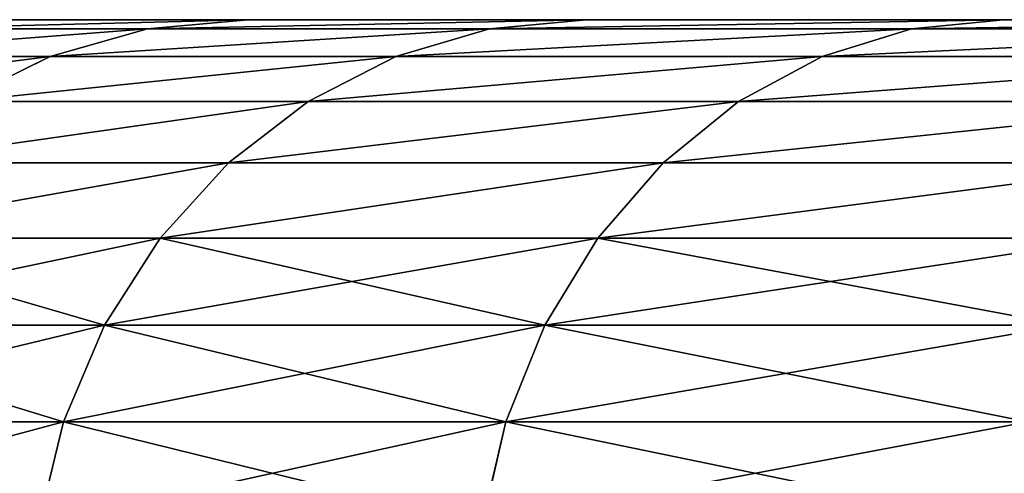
# Model space of a CAD drawing. Extents: x 1 to 179, y 3 to 406.
# Tile 217 of 256: x 51.28 to 55.37, y 341.32 to 343.2. Entities that reach past the tile are written whole.
import ezdxf

# ---------------------------------------------------------------- set-up
doc = ezdxf.new("R2010")
doc.units = 0
doc.header["$LTSCALE"] = 2.54
doc.layers.get('0').update_dxf_attribs({"color": 13, "linetype": 'CONTINUOUS'})

# ---------------------------------------------------------------- blocks, each defined once
blk = doc.blocks.new('OKR_G_Y_DOZOWNIK_STOJ_CY_T')
at = {"color": 0}
for p, q in [((52.2243, 343.2048, 178.8494), (51.1585, 343.2048, 182.479)), ((51.1585, 343.2048, 201.2223), (52.2243, 343.2048, 204.852)), ((51.1585, 343.2048, 201.2223), (52.2243, 343.2048, 204.852)), ((52.2243, 343.2048, 178.8494), (51.1585, 343.2048, 182.479)), ((51.8075, 343.1662, 204.9962), (52.2243, 343.2048, 204.852)), ((51.8075, 343.1662, 204.9962), (52.2243, 343.2048, 204.852)), ((52.2243, 343.2048, 178.8494), (51.8075, 343.1662, 178.7051)), ((52.2243, 343.2048, 178.8494), (51.8075, 343.1662, 178.7051)), ((53.6302, 343.2048, 175.3375), (52.2243, 343.2048, 178.8494)), ((52.2243, 343.2048, 204.852), (53.6302, 343.2048, 208.3638)), ((52.2243, 343.2048, 204.852), (53.6302, 343.2048, 208.3638)), ((53.6302, 343.2048, 175.3375), (52.2243, 343.2048, 178.8494)), ((53.6302, 343.2048, 208.3638), (53.229, 343.1662, 208.5471)), ((53.6302, 343.2048, 208.3638), (53.229, 343.1662, 208.5471)), ((53.6302, 343.2048, 175.3375), (53.229, 343.1662, 175.1543)), ((53.6302, 343.2048, 175.3375), (53.229, 343.1662, 175.1543)), ((55.3636, 343.2048, 171.9752), (53.6302, 343.2048, 175.3375)), ((53.6302, 343.2048, 208.3638), (55.3636, 343.2048, 211.7262)), ((53.6302, 343.2048, 208.3638), (55.3636, 343.2048, 211.7262)), ((55.3636, 343.2048, 171.9752), (53.6302, 343.2048, 175.3375)), ((55.3636, 343.2048, 211.7262), (54.9816, 343.1662, 211.9467)), ((55.3636, 343.2048, 211.7262), (54.9816, 343.1662, 211.9467)), ((55.3636, 343.2048, 171.9752), (54.9816, 343.1662, 171.7546)), ((55.3636, 343.2048, 171.9752), (54.9816, 343.1662, 171.7546)), ((57.4088, 343.2048, 168.7928), (55.3636, 343.2048, 171.9752)), ((55.3636, 343.2048, 211.7262), (57.4088, 343.2048, 214.9085)), ((55.3636, 343.2048, 211.7262), (57.4088, 343.2048, 214.9085)), ((57.4088, 343.2048, 168.7928), (55.3636, 343.2048, 171.9752)), ((50.7299, 343.1662, 201.3263), (51.8075, 343.1662, 204.9962)), ((50.7299, 343.1662, 201.3263), (51.8075, 343.1662, 204.9962)), ((51.8075, 343.1662, 178.7051), (50.7299, 343.1662, 182.375)), ((51.8075, 343.1662, 178.7051), (50.7299, 343.1662, 182.375)), ((51.4033, 343.0516, 205.1361), (51.8075, 343.1662, 204.9962)), ((51.4033, 343.0516, 205.1361), (51.8075, 343.1662, 204.9962)), ((51.8075, 343.1662, 178.7051), (51.4033, 343.0516, 178.5653)), ((51.8075, 343.1662, 178.7051), (51.4033, 343.0516, 178.5653)), ((51.8075, 343.1662, 204.9962), (53.229, 343.1662, 208.5471)), ((51.8075, 343.1662, 204.9962), (53.229, 343.1662, 208.5471)), ((53.229, 343.1662, 175.1543), (51.8075, 343.1662, 178.7051)), ((53.229, 343.1662, 175.1543), (51.8075, 343.1662, 178.7051)), ((53.229, 343.1662, 208.5471), (52.84, 343.0516, 208.7247)), ((53.229, 343.1662, 208.5471), (52.84, 343.0516, 208.7247)), ((53.229, 343.1662, 175.1543), (52.84, 343.0516, 174.9766)), ((53.229, 343.1662, 175.1543), (52.84, 343.0516, 174.9766)), ((54.9816, 343.1662, 211.9467), (53.229, 343.1662, 208.5471)), ((54.9816, 343.1662, 211.9467), (53.229, 343.1662, 208.5471)), ((53.229, 343.1662, 175.1543), (54.9816, 343.1662, 171.7546)), ((53.229, 343.1662, 175.1543), (54.9816, 343.1662, 171.7546)), ((54.9816, 343.1662, 211.9467), (54.6113, 343.0516, 212.1605)), ((54.9816, 343.1662, 211.9467), (54.6113, 343.0516, 212.1605)), ((54.9816, 343.1662, 171.7546), (54.6113, 343.0516, 171.5408)), ((54.9816, 343.1662, 171.7546), (54.6113, 343.0516, 171.5408)), ((57.0495, 343.1662, 215.1643), (54.9816, 343.1662, 211.9467)), ((57.0495, 343.1662, 215.1643), (54.9816, 343.1662, 211.9467)), ((57.0495, 343.1662, 168.537), (54.9816, 343.1662, 171.7546)), ((57.0495, 343.1662, 168.537), (54.9816, 343.1662, 171.7546)), ((50.3143, 343.0516, 201.4271), (51.4033, 343.0516, 205.1361)), ((50.3143, 343.0516, 201.4271), (51.4033, 343.0516, 205.1361)), ((51.4033, 343.0516, 178.5653), (50.3143, 343.0516, 182.2742)), ((51.4033, 343.0516, 178.5653), (50.3143, 343.0516, 182.2742)), ((51.0241, 342.8645, 205.2673), (51.4033, 343.0516, 205.1361)), ((51.0241, 342.8645, 205.2673), (51.4033, 343.0516, 205.1361)), ((51.4033, 343.0516, 178.5653), (51.0241, 342.8645, 178.434)), ((51.4033, 343.0516, 178.5653), (51.0241, 342.8645, 178.434)), ((51.4033, 343.0516, 205.1361), (52.84, 343.0516, 208.7247)), ((51.4033, 343.0516, 205.1361), (52.84, 343.0516, 208.7247)), ((52.84, 343.0516, 174.9766), (51.4033, 343.0516, 178.5653)), ((52.84, 343.0516, 174.9766), (51.4033, 343.0516, 178.5653)), ((52.84, 343.0516, 208.7247), (52.475, 342.8645, 208.8914)), ((52.84, 343.0516, 208.7247), (52.475, 342.8645, 208.8914)), ((52.84, 343.0516, 174.9766), (52.475, 342.8645, 174.8099)), ((52.84, 343.0516, 174.9766), (52.475, 342.8645, 174.8099)), ((54.6113, 343.0516, 212.1605), (52.84, 343.0516, 208.7247)), ((54.6113, 343.0516, 212.1605), (52.84, 343.0516, 208.7247)), ((52.84, 343.0516, 174.9766), (54.6113, 343.0516, 171.5408)), ((52.84, 343.0516, 174.9766), (54.6113, 343.0516, 171.5408)), ((54.6113, 343.0516, 212.1605), (54.2638, 342.8645, 212.3612)), ((54.6113, 343.0516, 212.1605), (54.2638, 342.8645, 212.3612)), ((54.6113, 343.0516, 171.5408), (54.2638, 342.8645, 171.3402)), ((54.6113, 343.0516, 171.5408), (54.2638, 342.8645, 171.3402)), ((56.7011, 343.0516, 215.4124), (54.6113, 343.0516, 212.1605)), ((56.7011, 343.0516, 215.4124), (54.6113, 343.0516, 212.1605)), ((56.7011, 343.0516, 168.2889), (54.6113, 343.0516, 171.5408)), ((56.7011, 343.0516, 168.2889), (54.6113, 343.0516, 171.5408)), ((51.0241, 342.8645, 205.2673), (52.475, 342.8645, 208.8914)), ((51.0241, 342.8645, 205.2673), (52.475, 342.8645, 208.8914)), ((52.475, 342.8645, 174.8099), (51.0241, 342.8645, 178.434)), ((52.475, 342.8645, 174.8099), (51.0241, 342.8645, 178.434)), ((52.475, 342.8645, 208.8914), (52.1451, 342.6106, 209.0421)), ((52.475, 342.8645, 208.8914), (52.1451, 342.6106, 209.0421)), ((52.475, 342.8645, 174.8099), (52.1451, 342.6106, 174.6593)), ((52.475, 342.8645, 174.8099), (52.1451, 342.6106, 174.6593)), ((54.2638, 342.8645, 212.3612), (52.475, 342.8645, 208.8914)), ((54.2638, 342.8645, 212.3612), (52.475, 342.8645, 208.8914)), ((52.475, 342.8645, 174.8099), (54.2638, 342.8645, 171.3402)), ((52.475, 342.8645, 174.8099), (54.2638, 342.8645, 171.3402)), ((54.2638, 342.8645, 212.3612), (53.9497, 342.6106, 212.5425)), ((54.2638, 342.8645, 212.3612), (53.9497, 342.6106, 212.5425)), ((54.2638, 342.8645, 171.3402), (53.9497, 342.6106, 171.1588)), ((54.2638, 342.8645, 171.3402), (53.9497, 342.6106, 171.1588)), ((56.3743, 342.8645, 215.6452), (54.2638, 342.8645, 212.3612)), ((56.3743, 342.8645, 215.6452), (54.2638, 342.8645, 212.3612)), ((56.3743, 342.8645, 168.0562), (54.2638, 342.8645, 171.3402)), ((56.3743, 342.8645, 168.0562), (54.2638, 342.8645, 171.3402)), ((50.6814, 342.6106, 205.386), (52.1451, 342.6106, 209.0421)), ((50.6814, 342.6106, 205.386), (52.1451, 342.6106, 209.0421)), ((52.1451, 342.6106, 174.6593), (50.6814, 342.6106, 178.3154)), ((52.1451, 342.6106, 174.6593), (50.6814, 342.6106, 178.3154)), ((52.1451, 342.6106, 209.0421), (51.8603, 342.2975, 209.1721)), ((52.1451, 342.6106, 209.0421), (51.8603, 342.2975, 209.1721)), ((52.1451, 342.6106, 174.6593), (51.8603, 342.2975, 174.5292)), ((52.1451, 342.6106, 174.6593), (51.8603, 342.2975, 174.5292)), ((53.9497, 342.6106, 212.5425), (52.1451, 342.6106, 209.0421)), ((53.9497, 342.6106, 212.5425), (52.1451, 342.6106, 209.0421)), ((52.1451, 342.6106, 174.6593), (53.9497, 342.6106, 171.1588)), ((52.1451, 342.6106, 174.6593), (53.9497, 342.6106, 171.1588)), ((53.9497, 342.6106, 212.5425), (53.6786, 342.2975, 212.6991)), ((53.9497, 342.6106, 212.5425), (53.6786, 342.2975, 212.6991)), ((53.9497, 342.6106, 171.1588), (53.6786, 342.2975, 171.0023)), ((53.9497, 342.6106, 171.1588), (53.6786, 342.2975, 171.0023)), ((56.0788, 342.6106, 215.8556), (53.9497, 342.6106, 212.5425)), ((56.0788, 342.6106, 215.8556), (53.9497, 342.6106, 212.5425)), ((56.0788, 342.6106, 167.8458), (53.9497, 342.6106, 171.1588)), ((56.0788, 342.6106, 167.8458), (53.9497, 342.6106, 171.1588)), ((50.3855, 342.2975, 205.4883), (51.8603, 342.2975, 209.1721)), ((50.3855, 342.2975, 205.4883), (51.8603, 342.2975, 209.1721)), ((51.8603, 342.2975, 174.5292), (50.3855, 342.2975, 178.213)), ((51.8603, 342.2975, 174.5292), (50.3855, 342.2975, 178.213)), ((51.8603, 342.2975, 209.1721), (51.6293, 341.9348, 209.2776)), ((51.8603, 342.2975, 209.1721), (51.6293, 341.9348, 209.2776)), ((51.8603, 342.2975, 174.5292), (51.6293, 341.9348, 174.4237)), ((51.8603, 342.2975, 174.5292), (51.6293, 341.9348, 174.4237)), ((53.6786, 342.2975, 212.6991), (51.8603, 342.2975, 209.1721)), ((53.6786, 342.2975, 212.6991), (51.8603, 342.2975, 209.1721)), ((51.8603, 342.2975, 174.5292), (53.6786, 342.2975, 171.0023)), ((51.8603, 342.2975, 174.5292), (53.6786, 342.2975, 171.0023)), ((53.6786, 342.2975, 212.6991), (53.4586, 341.9348, 212.826)), ((53.6786, 342.2975, 212.6991), (53.4586, 341.9348, 212.826)), ((53.6786, 342.2975, 171.0023), (53.4586, 341.9348, 170.8753)), ((53.6786, 342.2975, 171.0023), (53.4586, 341.9348, 170.8753)), ((55.8238, 342.2975, 216.0372), (53.6786, 342.2975, 212.6991)), ((55.8238, 342.2975, 216.0372), (53.6786, 342.2975, 212.6991)), ((55.8238, 342.2975, 167.6642), (53.6786, 342.2975, 171.0023)), ((55.8238, 342.2975, 167.6642), (53.6786, 342.2975, 171.0023)), ((50.1455, 341.9348, 205.5714), (51.6293, 341.9348, 209.2776)), ((50.1455, 341.9348, 205.5714), (51.6293, 341.9348, 209.2776)), ((51.6293, 341.9348, 174.4237), (50.1455, 341.9348, 178.1299)), ((51.6293, 341.9348, 174.4237), (50.1455, 341.9348, 178.1299)), ((51.6293, 341.9348, 209.2776), (51.4591, 341.5335, 209.3553)), ((51.6293, 341.9348, 209.2776), (51.4591, 341.5335, 209.3553)), ((51.6293, 341.9348, 174.4237), (51.4591, 341.5335, 174.346)), ((51.6293, 341.9348, 174.4237), (51.4591, 341.5335, 174.346)), ((53.4586, 341.9348, 212.826), (51.6293, 341.9348, 209.2776)), ((53.4586, 341.9348, 212.826), (51.6293, 341.9348, 209.2776)), ((51.6293, 341.9348, 174.4237), (53.4586, 341.9348, 170.8753)), ((51.6293, 341.9348, 174.4237), (53.4586, 341.9348, 170.8753)), ((53.4586, 341.9348, 212.826), (53.2966, 341.5335, 212.9196)), ((53.4586, 341.9348, 212.826), (53.2966, 341.5335, 212.9196)), ((53.4586, 341.9348, 170.8753), (53.2966, 341.5335, 170.7818)), ((53.4586, 341.9348, 170.8753), (53.2966, 341.5335, 170.7818)), ((55.617, 341.9348, 216.1845), (53.4586, 341.9348, 212.826)), ((55.617, 341.9348, 216.1845), (53.4586, 341.9348, 212.826)), ((55.617, 341.9348, 167.5169), (53.4586, 341.9348, 170.8753)), ((55.617, 341.9348, 167.5169), (53.4586, 341.9348, 170.8753)), ((49.9687, 341.5335, 205.6326), (51.4591, 341.5335, 209.3553)), ((49.9687, 341.5335, 205.6326), (51.4591, 341.5335, 209.3553)), ((51.4591, 341.5335, 174.346), (49.9687, 341.5335, 178.0687)), ((51.4591, 341.5335, 174.346), (49.9687, 341.5335, 178.0687)), ((51.4591, 341.5335, 209.3553), (51.3548, 341.1058, 209.403)), ((51.4591, 341.5335, 209.3553), (51.3548, 341.1058, 209.403)), ((51.4591, 341.5335, 174.346), (51.3548, 341.1058, 174.2984)), ((51.4591, 341.5335, 174.346), (51.3548, 341.1058, 174.2984)), ((53.2966, 341.5335, 212.9196), (51.4591, 341.5335, 209.3553)), ((53.2966, 341.5335, 212.9196), (51.4591, 341.5335, 209.3553)), ((51.4591, 341.5335, 174.346), (53.2966, 341.5335, 170.7818)), ((51.4591, 341.5335, 174.346), (53.2966, 341.5335, 170.7818)), ((53.2966, 341.5335, 212.9196), (53.1973, 341.1058, 212.9769)), ((53.2966, 341.5335, 212.9196), (53.1973, 341.1058, 212.9769)), ((53.2966, 341.5335, 170.7818), (53.1973, 341.1058, 170.7245)), ((53.2966, 341.5335, 170.7818), (53.1973, 341.1058, 170.7245)), ((55.4645, 341.5335, 216.293), (53.2966, 341.5335, 212.9196)), ((55.4645, 341.5335, 216.293), (53.2966, 341.5335, 212.9196)), ((55.4645, 341.5335, 167.4083), (53.2966, 341.5335, 170.7818)), ((55.4645, 341.5335, 167.4083), (53.2966, 341.5335, 170.7818))]:
    blk.add_line(p, q, dxfattribs=at)
mesh = blk.add_polyface(dxfattribs=at)
corners = [(86.0104, 343.2048, 152.2797), (93.5676, 343.2048, 152.2797), (89.789, 343.2048, 152.0997), (82.2661, 343.2048, 152.818), (97.3119, 343.2048, 152.818), (78.5898, 343.2048, 153.7099), (100.9881, 343.2048, 153.7099), (75.015, 343.2048, 154.9471), (104.5629, 343.2048, 154.9471), (71.574, 343.2048, 156.5186), (108.004, 343.2048, 156.5186), (68.298, 343.2048, 158.41), (111.28, 343.2048, 158.41), (65.2166, 343.2048, 160.6043), (114.3614, 343.2048, 160.6043), (62.3577, 343.2048, 163.0815), (117.2203, 343.2048, 163.0815), (59.7472, 343.2048, 165.8193), (119.8308, 343.2048, 165.8193), (57.4088, 343.2048, 168.7928), (122.1692, 343.2048, 168.7928), (55.3636, 343.2048, 171.9752), (124.2144, 343.2048, 171.9752), (53.6302, 343.2048, 175.3375), (125.9478, 343.2048, 175.3375), (52.2243, 343.2048, 178.8494), (127.3537, 343.2048, 178.8494), (51.1585, 343.2048, 182.479), (89.789, 343.2048, 182.4527), (88.1571, 343.2048, 182.5954), (50.4426, 343.2048, 186.1935), (86.5747, 343.2048, 183.0194), (85.09, 343.2048, 183.7118), (83.7481, 343.2048, 184.6514), (82.5897, 343.2048, 185.8097), (81.6501, 343.2048, 187.1517), (50.083, 343.2048, 189.9592), (80.9578, 343.2048, 188.6364), (80.5338, 343.2048, 190.2187), (50.083, 343.2048, 193.7421), (80.391, 343.2048, 191.8507), (80.5338, 343.2048, 193.4826), (80.9578, 343.2048, 195.065), (50.4426, 343.2048, 197.5078), (81.6501, 343.2048, 196.5497), (82.5897, 343.2048, 197.8916), (51.1585, 343.2048, 201.2223), (83.7481, 343.2048, 199.05), (85.09, 343.2048, 199.9896), (86.5747, 343.2048, 200.6819), (88.1571, 343.2048, 201.1059), (89.789, 343.2048, 201.2487), (52.2243, 343.2048, 204.852), (128.4195, 343.2048, 182.479), (91.4209, 343.2048, 182.5954), (129.1354, 343.2048, 186.1935), (93.0033, 343.2048, 183.0194), (94.488, 343.2048, 183.7118), (95.8299, 343.2048, 184.6514), (96.9883, 343.2048, 185.8097), (97.9279, 343.2048, 187.1517), (129.495, 343.2048, 189.9592), (98.6202, 343.2048, 188.6364), (99.0442, 343.2048, 190.2187), (129.495, 343.2048, 193.7421), (99.187, 343.2048, 191.8507), (99.0442, 343.2048, 193.4826), (98.6202, 343.2048, 195.065), (129.1354, 343.2048, 197.5078), (97.9279, 343.2048, 196.5497), (96.9883, 343.2048, 197.8916), (128.4195, 343.2048, 201.2223), (95.8299, 343.2048, 199.05), (94.488, 343.2048, 199.9896), (93.0033, 343.2048, 200.6819), (91.4209, 343.2048, 201.1059), (127.3537, 343.2048, 204.852), (53.6302, 343.2048, 208.3638), (125.9478, 343.2048, 208.3638), (55.3636, 343.2048, 211.7262), (124.2144, 343.2048, 211.7262), (57.4088, 343.2048, 214.9085), (122.1692, 343.2048, 214.9085), (59.7472, 343.2048, 217.882), (119.8308, 343.2048, 217.882), (62.3577, 343.2048, 220.6198), (117.2203, 343.2048, 220.6198), (65.2166, 343.2048, 223.0971), (114.3614, 343.2048, 223.0971), (68.298, 343.2048, 225.2913), (111.28, 343.2048, 225.2913), (71.574, 343.2048, 227.1828), (108.004, 343.2048, 227.1828), (75.015, 343.2048, 228.7542), (104.5629, 343.2048, 228.7542), (78.5898, 343.2048, 229.9915), (100.9881, 343.2048, 229.9915), (82.2661, 343.2048, 230.8833), (97.3119, 343.2048, 230.8833), (86.0104, 343.2048, 231.4217), (93.5676, 343.2048, 231.4217), (89.789, 343.2048, 231.6017)]
mesh.append_faces([[corners[k] for k in face] for face in [(0, 1, 2), (100, 99, 101)]], dxfattribs={"vtx0": -1, "color": 0})
mesh.append_faces([[corners[k] for k in face] for face in [(1, 3, 4), (4, 5, 6), (6, 7, 8), (8, 9, 10), (10, 11, 12), (12, 13, 14), (14, 15, 16), (16, 17, 18), (18, 19, 20), (20, 21, 22), (22, 23, 24), (24, 25, 26), (28, 27, 29), (29, 30, 31), (31, 30, 32), (32, 30, 33), (33, 30, 34), (34, 30, 35), (35, 36, 37), (37, 36, 38), (38, 39, 40), (40, 39, 41), (41, 39, 42), (42, 43, 44), (44, 43, 45), (45, 46, 47), (47, 46, 48), (48, 46, 49), (49, 46, 50), (50, 46, 51), (53, 54, 55), (55, 60, 61), (61, 63, 64), (64, 67, 68), (68, 70, 71), (71, 51, 76), (76, 77, 78), (78, 79, 80), (80, 81, 82), (82, 83, 84), (84, 85, 86), (86, 87, 88), (88, 89, 90), (90, 91, 92), (92, 93, 94), (94, 95, 96), (96, 97, 98), (98, 99, 100)]], dxfattribs={"vtx0": -1, "vtx1": -1, "color": 0})
mesh.append_faces([[corners[k] for k in face] for face in [(26, 27, 28), (76, 51, 52)]], dxfattribs={"vtx0": -1, "vtx1": -1, "vtx2": -1, "color": 0})
mesh.append_faces([[corners[k] for k in face] for face in [(1, 0, 3), (4, 3, 5), (6, 5, 7), (8, 7, 9), (10, 9, 11), (12, 11, 13), (14, 13, 15), (16, 15, 17), (18, 17, 19), (20, 19, 21), (22, 21, 23), (24, 23, 25), (26, 25, 27), (29, 27, 30), (35, 30, 36), (38, 36, 39), (42, 39, 43), (45, 43, 46), (51, 46, 52), (28, 53, 26), (53, 28, 54), (55, 54, 56), (55, 56, 57), (55, 57, 58), (55, 58, 59), (55, 59, 60), (61, 60, 62), (61, 62, 63), (64, 63, 65), (64, 65, 66), (64, 66, 67), (68, 67, 69), (68, 69, 70), (71, 70, 72), (71, 72, 73), (71, 73, 74), (71, 74, 75), (71, 75, 51), (76, 52, 77), (78, 77, 79), (80, 79, 81), (82, 81, 83), (84, 83, 85), (86, 85, 87), (88, 87, 89), (90, 89, 91), (92, 91, 93), (94, 93, 95), (96, 95, 97), (98, 97, 99)]], dxfattribs={"vtx0": -1, "vtx2": -1, "color": 0})
mesh = blk.add_polyface(dxfattribs=at)
corners = [(50.7299, 343.1662, 201.3263), (52.2243, 343.2048, 204.852), (51.1585, 343.2048, 201.2223), (51.8075, 343.1662, 204.9962)]
mesh.append_faces([[corners[k] for k in face] for face in [(0, 1, 2), (1, 0, 3)]], dxfattribs={"vtx0": -1, "color": 0})
mesh = blk.add_polyface(dxfattribs=at)
corners = [(50.7299, 343.1662, 182.375), (52.2243, 343.2048, 178.8494), (51.8075, 343.1662, 178.7051), (51.1585, 343.2048, 182.479)]
mesh.append_faces([[corners[k] for k in face] for face in [(0, 1, 2), (1, 0, 3)]], dxfattribs={"vtx0": -1, "color": 0})
mesh = blk.add_polyface(dxfattribs=at)
corners = [(51.8075, 343.1662, 204.9962), (53.6302, 343.2048, 208.3638), (52.2243, 343.2048, 204.852), (53.229, 343.1662, 208.5471)]
mesh.append_faces([[corners[k] for k in face] for face in [(0, 1, 2), (1, 0, 3)]], dxfattribs={"vtx0": -1, "color": 0})
mesh = blk.add_polyface(dxfattribs=at)
corners = [(51.8075, 343.1662, 178.7051), (53.6302, 343.2048, 175.3375), (53.229, 343.1662, 175.1543), (52.2243, 343.2048, 178.8494)]
mesh.append_faces([[corners[k] for k in face] for face in [(0, 1, 2), (1, 0, 3)]], dxfattribs={"vtx0": -1, "color": 0})
mesh = blk.add_polyface(dxfattribs=at)
corners = [(53.229, 343.1662, 208.5471), (55.3636, 343.2048, 211.7262), (53.6302, 343.2048, 208.3638), (54.9816, 343.1662, 211.9467)]
mesh.append_faces([[corners[k] for k in face] for face in [(0, 1, 2), (1, 0, 3)]], dxfattribs={"vtx0": -1, "color": 0})
mesh = blk.add_polyface(dxfattribs=at)
corners = [(53.229, 343.1662, 175.1543), (55.3636, 343.2048, 171.9752), (54.9816, 343.1662, 171.7546), (53.6302, 343.2048, 175.3375)]
mesh.append_faces([[corners[k] for k in face] for face in [(0, 1, 2), (1, 0, 3)]], dxfattribs={"vtx0": -1, "color": 0})
mesh = blk.add_polyface(dxfattribs=at)
corners = [(54.9816, 343.1662, 211.9467), (57.4088, 343.2048, 214.9085), (55.3636, 343.2048, 211.7262), (57.0495, 343.1662, 215.1643)]
mesh.append_faces([[corners[k] for k in face] for face in [(0, 1, 2), (1, 0, 3)]], dxfattribs={"vtx0": -1, "color": 0})
mesh = blk.add_polyface(dxfattribs=at)
corners = [(54.9816, 343.1662, 171.7546), (57.4088, 343.2048, 168.7928), (57.0495, 343.1662, 168.537), (55.3636, 343.2048, 171.9752)]
mesh.append_faces([[corners[k] for k in face] for face in [(0, 1, 2), (1, 0, 3)]], dxfattribs={"vtx0": -1, "color": 0})
mesh = blk.add_polyface(dxfattribs=at)
corners = [(50.3143, 343.0516, 201.4271), (51.8075, 343.1662, 204.9962), (50.7299, 343.1662, 201.3263), (51.4033, 343.0516, 205.1361)]
mesh.append_faces([[corners[k] for k in face] for face in [(0, 1, 2), (1, 0, 3)]], dxfattribs={"vtx0": -1, "color": 0})
mesh = blk.add_polyface(dxfattribs=at)
corners = [(50.3143, 343.0516, 182.2742), (51.8075, 343.1662, 178.7051), (51.4033, 343.0516, 178.5653), (50.7299, 343.1662, 182.375)]
mesh.append_faces([[corners[k] for k in face] for face in [(0, 1, 2), (1, 0, 3)]], dxfattribs={"vtx0": -1, "color": 0})
mesh = blk.add_polyface(dxfattribs=at)
corners = [(51.4033, 343.0516, 205.1361), (53.229, 343.1662, 208.5471), (51.8075, 343.1662, 204.9962), (52.84, 343.0516, 208.7247)]
mesh.append_faces([[corners[k] for k in face] for face in [(0, 1, 2), (1, 0, 3)]], dxfattribs={"vtx0": -1, "color": 0})
mesh = blk.add_polyface(dxfattribs=at)
corners = [(51.4033, 343.0516, 178.5653), (53.229, 343.1662, 175.1543), (52.84, 343.0516, 174.9766), (51.8075, 343.1662, 178.7051)]
mesh.append_faces([[corners[k] for k in face] for face in [(0, 1, 2), (1, 0, 3)]], dxfattribs={"vtx0": -1, "color": 0})
mesh = blk.add_polyface(dxfattribs=at)
corners = [(52.84, 343.0516, 208.7247), (54.9816, 343.1662, 211.9467), (53.229, 343.1662, 208.5471), (54.6113, 343.0516, 212.1605)]
mesh.append_faces([[corners[k] for k in face] for face in [(0, 1, 2), (1, 0, 3)]], dxfattribs={"vtx0": -1, "color": 0})
mesh = blk.add_polyface(dxfattribs=at)
corners = [(52.84, 343.0516, 174.9766), (54.9816, 343.1662, 171.7546), (54.6113, 343.0516, 171.5408), (53.229, 343.1662, 175.1543)]
mesh.append_faces([[corners[k] for k in face] for face in [(0, 1, 2), (1, 0, 3)]], dxfattribs={"vtx0": -1, "color": 0})
mesh = blk.add_polyface(dxfattribs=at)
corners = [(54.6113, 343.0516, 212.1605), (57.0495, 343.1662, 215.1643), (54.9816, 343.1662, 211.9467), (56.7011, 343.0516, 215.4124)]
mesh.append_faces([[corners[k] for k in face] for face in [(0, 1, 2), (1, 0, 3)]], dxfattribs={"vtx0": -1, "color": 0})
mesh = blk.add_polyface(dxfattribs=at)
corners = [(54.6113, 343.0516, 171.5408), (57.0495, 343.1662, 168.537), (56.7011, 343.0516, 168.2889), (54.9816, 343.1662, 171.7546)]
mesh.append_faces([[corners[k] for k in face] for face in [(0, 1, 2), (1, 0, 3)]], dxfattribs={"vtx0": -1, "color": 0})
mesh = blk.add_polyface(dxfattribs=at)
corners = [(49.9243, 342.8645, 201.5217), (51.4033, 343.0516, 205.1361), (50.3143, 343.0516, 201.4271), (51.0241, 342.8645, 205.2673)]
mesh.append_faces([[corners[k] for k in face] for face in [(0, 1, 2), (1, 0, 3)]], dxfattribs={"vtx0": -1, "color": 0})
mesh = blk.add_polyface(dxfattribs=at)
corners = [(49.9243, 342.8645, 182.1796), (51.4033, 343.0516, 178.5653), (51.0241, 342.8645, 178.434), (50.3143, 343.0516, 182.2742)]
mesh.append_faces([[corners[k] for k in face] for face in [(0, 1, 2), (1, 0, 3)]], dxfattribs={"vtx0": -1, "color": 0})
mesh = blk.add_polyface(dxfattribs=at)
corners = [(51.0241, 342.8645, 205.2673), (52.84, 343.0516, 208.7247), (51.4033, 343.0516, 205.1361), (52.475, 342.8645, 208.8914)]
mesh.append_faces([[corners[k] for k in face] for face in [(0, 1, 2), (1, 0, 3)]], dxfattribs={"vtx0": -1, "color": 0})
mesh = blk.add_polyface(dxfattribs=at)
corners = [(51.0241, 342.8645, 178.434), (52.84, 343.0516, 174.9766), (52.475, 342.8645, 174.8099), (51.4033, 343.0516, 178.5653)]
mesh.append_faces([[corners[k] for k in face] for face in [(0, 1, 2), (1, 0, 3)]], dxfattribs={"vtx0": -1, "color": 0})
mesh = blk.add_polyface(dxfattribs=at)
corners = [(52.475, 342.8645, 208.8914), (54.6113, 343.0516, 212.1605), (52.84, 343.0516, 208.7247), (54.2638, 342.8645, 212.3612)]
mesh.append_faces([[corners[k] for k in face] for face in [(0, 1, 2), (1, 0, 3)]], dxfattribs={"vtx0": -1, "color": 0})
mesh = blk.add_polyface(dxfattribs=at)
corners = [(52.475, 342.8645, 174.8099), (54.6113, 343.0516, 171.5408), (54.2638, 342.8645, 171.3402), (52.84, 343.0516, 174.9766)]
mesh.append_faces([[corners[k] for k in face] for face in [(0, 1, 2), (1, 0, 3)]], dxfattribs={"vtx0": -1, "color": 0})
mesh = blk.add_polyface(dxfattribs=at)
corners = [(54.2638, 342.8645, 212.3612), (56.7011, 343.0516, 215.4124), (54.6113, 343.0516, 212.1605), (56.3743, 342.8645, 215.6452)]
mesh.append_faces([[corners[k] for k in face] for face in [(0, 1, 2), (1, 0, 3)]], dxfattribs={"vtx0": -1, "color": 0})
mesh = blk.add_polyface(dxfattribs=at)
corners = [(54.2638, 342.8645, 171.3402), (56.7011, 343.0516, 168.2889), (56.3743, 342.8645, 168.0562), (54.6113, 343.0516, 171.5408)]
mesh.append_faces([[corners[k] for k in face] for face in [(0, 1, 2), (1, 0, 3)]], dxfattribs={"vtx0": -1, "color": 0})
mesh = blk.add_polyface(dxfattribs=at)
corners = [(50.6814, 342.6106, 205.386), (52.475, 342.8645, 208.8914), (51.0241, 342.8645, 205.2673), (52.1451, 342.6106, 209.0421)]
mesh.append_faces([[corners[k] for k in face] for face in [(0, 1, 2), (1, 0, 3)]], dxfattribs={"vtx0": -1, "color": 0})
mesh = blk.add_polyface(dxfattribs=at)
corners = [(50.6814, 342.6106, 178.3154), (52.475, 342.8645, 174.8099), (52.1451, 342.6106, 174.6593), (51.0241, 342.8645, 178.434)]
mesh.append_faces([[corners[k] for k in face] for face in [(0, 1, 2), (1, 0, 3)]], dxfattribs={"vtx0": -1, "color": 0})
mesh = blk.add_polyface(dxfattribs=at)
corners = [(52.1451, 342.6106, 209.0421), (54.2638, 342.8645, 212.3612), (52.475, 342.8645, 208.8914), (53.9497, 342.6106, 212.5425)]
mesh.append_faces([[corners[k] for k in face] for face in [(0, 1, 2), (1, 0, 3)]], dxfattribs={"vtx0": -1, "color": 0})
mesh = blk.add_polyface(dxfattribs=at)
corners = [(52.1451, 342.6106, 174.6593), (54.2638, 342.8645, 171.3402), (53.9497, 342.6106, 171.1588), (52.475, 342.8645, 174.8099)]
mesh.append_faces([[corners[k] for k in face] for face in [(0, 1, 2), (1, 0, 3)]], dxfattribs={"vtx0": -1, "color": 0})
mesh = blk.add_polyface(dxfattribs=at)
corners = [(53.9497, 342.6106, 212.5425), (56.3743, 342.8645, 215.6452), (54.2638, 342.8645, 212.3612), (56.0788, 342.6106, 215.8556)]
mesh.append_faces([[corners[k] for k in face] for face in [(0, 1, 2), (1, 0, 3)]], dxfattribs={"vtx0": -1, "color": 0})
mesh = blk.add_polyface(dxfattribs=at)
corners = [(53.9497, 342.6106, 171.1588), (56.3743, 342.8645, 168.0562), (56.0788, 342.6106, 167.8458), (54.2638, 342.8645, 171.3402)]
mesh.append_faces([[corners[k] for k in face] for face in [(0, 1, 2), (1, 0, 3)]], dxfattribs={"vtx0": -1, "color": 0})
mesh = blk.add_polyface(dxfattribs=at)
corners = [(50.3855, 342.2975, 205.4883), (52.1451, 342.6106, 209.0421), (50.6814, 342.6106, 205.386), (51.8603, 342.2975, 209.1721)]
mesh.append_faces([[corners[k] for k in face] for face in [(0, 1, 2), (1, 0, 3)]], dxfattribs={"vtx0": -1, "color": 0})
mesh = blk.add_polyface(dxfattribs=at)
corners = [(50.3855, 342.2975, 178.213), (52.1451, 342.6106, 174.6593), (51.8603, 342.2975, 174.5292), (50.6814, 342.6106, 178.3154)]
mesh.append_faces([[corners[k] for k in face] for face in [(0, 1, 2), (1, 0, 3)]], dxfattribs={"vtx0": -1, "color": 0})
mesh = blk.add_polyface(dxfattribs=at)
corners = [(51.8603, 342.2975, 209.1721), (53.9497, 342.6106, 212.5425), (52.1451, 342.6106, 209.0421), (53.6786, 342.2975, 212.6991)]
mesh.append_faces([[corners[k] for k in face] for face in [(0, 1, 2), (1, 0, 3)]], dxfattribs={"vtx0": -1, "color": 0})
mesh = blk.add_polyface(dxfattribs=at)
corners = [(51.8603, 342.2975, 174.5292), (53.9497, 342.6106, 171.1588), (53.6786, 342.2975, 171.0023), (52.1451, 342.6106, 174.6593)]
mesh.append_faces([[corners[k] for k in face] for face in [(0, 1, 2), (1, 0, 3)]], dxfattribs={"vtx0": -1, "color": 0})
mesh = blk.add_polyface(dxfattribs=at)
corners = [(53.6786, 342.2975, 212.6991), (56.0788, 342.6106, 215.8556), (53.9497, 342.6106, 212.5425), (55.8238, 342.2975, 216.0372)]
mesh.append_faces([[corners[k] for k in face] for face in [(0, 1, 2), (1, 0, 3)]], dxfattribs={"vtx0": -1, "color": 0})
mesh = blk.add_polyface(dxfattribs=at)
corners = [(53.6786, 342.2975, 171.0023), (56.0788, 342.6106, 167.8458), (55.8238, 342.2975, 167.6642), (53.9497, 342.6106, 171.1588)]
mesh.append_faces([[corners[k] for k in face] for face in [(0, 1, 2), (1, 0, 3)]], dxfattribs={"vtx0": -1, "color": 0})
mesh = blk.add_polyface(dxfattribs=at)
corners = [(51.8603, 342.2975, 209.1721), (50.1455, 341.9348, 205.5714), (51.6293, 341.9348, 209.2776), (50.3855, 342.2975, 205.4883)]
mesh.append_faces([[corners[k] for k in face] for face in [(0, 1, 2), (1, 0, 3)]], dxfattribs={"vtx0": -1, "color": 0})
mesh = blk.add_polyface(dxfattribs=at)
corners = [(50.3855, 342.2975, 178.213), (51.6293, 341.9348, 174.4237), (50.1455, 341.9348, 178.1299), (51.8603, 342.2975, 174.5292)]
mesh.append_faces([[corners[k] for k in face] for face in [(0, 1, 2), (1, 0, 3)]], dxfattribs={"vtx0": -1, "color": 0})
mesh = blk.add_polyface(dxfattribs=at)
corners = [(53.6786, 342.2975, 212.6991), (51.6293, 341.9348, 209.2776), (53.4586, 341.9348, 212.826), (51.8603, 342.2975, 209.1721)]
mesh.append_faces([[corners[k] for k in face] for face in [(0, 1, 2), (1, 0, 3)]], dxfattribs={"vtx0": -1, "color": 0})
mesh = blk.add_polyface(dxfattribs=at)
corners = [(51.8603, 342.2975, 174.5292), (53.4586, 341.9348, 170.8753), (51.6293, 341.9348, 174.4237), (53.6786, 342.2975, 171.0023)]
mesh.append_faces([[corners[k] for k in face] for face in [(0, 1, 2), (1, 0, 3)]], dxfattribs={"vtx0": -1, "color": 0})
mesh = blk.add_polyface(dxfattribs=at)
corners = [(55.8238, 342.2975, 216.0372), (53.4586, 341.9348, 212.826), (55.617, 341.9348, 216.1845), (53.6786, 342.2975, 212.6991)]
mesh.append_faces([[corners[k] for k in face] for face in [(0, 1, 2), (1, 0, 3)]], dxfattribs={"vtx0": -1, "color": 0})
mesh = blk.add_polyface(dxfattribs=at)
corners = [(53.6786, 342.2975, 171.0023), (55.617, 341.9348, 167.5169), (53.4586, 341.9348, 170.8753), (55.8238, 342.2975, 167.6642)]
mesh.append_faces([[corners[k] for k in face] for face in [(0, 1, 2), (1, 0, 3)]], dxfattribs={"vtx0": -1, "color": 0})
mesh = blk.add_polyface(dxfattribs=at)
corners = [(51.6293, 341.9348, 209.2776), (49.9687, 341.5335, 205.6326), (51.4591, 341.5335, 209.3553), (50.1455, 341.9348, 205.5714)]
mesh.append_faces([[corners[k] for k in face] for face in [(0, 1, 2), (1, 0, 3)]], dxfattribs={"vtx0": -1, "color": 0})
mesh = blk.add_polyface(dxfattribs=at)
corners = [(50.1455, 341.9348, 178.1299), (51.4591, 341.5335, 174.346), (49.9687, 341.5335, 178.0687), (51.6293, 341.9348, 174.4237)]
mesh.append_faces([[corners[k] for k in face] for face in [(0, 1, 2), (1, 0, 3)]], dxfattribs={"vtx0": -1, "color": 0})
mesh = blk.add_polyface(dxfattribs=at)
corners = [(53.4586, 341.9348, 212.826), (51.4591, 341.5335, 209.3553), (53.2966, 341.5335, 212.9196), (51.6293, 341.9348, 209.2776)]
mesh.append_faces([[corners[k] for k in face] for face in [(0, 1, 2), (1, 0, 3)]], dxfattribs={"vtx0": -1, "color": 0})
mesh = blk.add_polyface(dxfattribs=at)
corners = [(51.6293, 341.9348, 174.4237), (53.2966, 341.5335, 170.7818), (51.4591, 341.5335, 174.346), (53.4586, 341.9348, 170.8753)]
mesh.append_faces([[corners[k] for k in face] for face in [(0, 1, 2), (1, 0, 3)]], dxfattribs={"vtx0": -1, "color": 0})
mesh = blk.add_polyface(dxfattribs=at)
corners = [(55.617, 341.9348, 216.1845), (53.2966, 341.5335, 212.9196), (55.4645, 341.5335, 216.293), (53.4586, 341.9348, 212.826)]
mesh.append_faces([[corners[k] for k in face] for face in [(0, 1, 2), (1, 0, 3)]], dxfattribs={"vtx0": -1, "color": 0})
mesh = blk.add_polyface(dxfattribs=at)
corners = [(53.4586, 341.9348, 170.8753), (55.4645, 341.5335, 167.4083), (53.2966, 341.5335, 170.7818), (55.617, 341.9348, 167.5169)]
mesh.append_faces([[corners[k] for k in face] for face in [(0, 1, 2), (1, 0, 3)]], dxfattribs={"vtx0": -1, "color": 0})
mesh = blk.add_polyface(dxfattribs=at)
corners = [(51.4591, 341.5335, 209.3553), (49.8604, 341.1058, 205.6701), (51.3548, 341.1058, 209.403), (49.9687, 341.5335, 205.6326)]
mesh.append_faces([[corners[k] for k in face] for face in [(0, 1, 2), (1, 0, 3)]], dxfattribs={"vtx0": -1, "color": 0})
mesh = blk.add_polyface(dxfattribs=at)
corners = [(49.9687, 341.5335, 178.0687), (51.3548, 341.1058, 174.2984), (49.8604, 341.1058, 178.0313), (51.4591, 341.5335, 174.346)]
mesh.append_faces([[corners[k] for k in face] for face in [(0, 1, 2), (1, 0, 3)]], dxfattribs={"vtx0": -1, "color": 0})
mesh = blk.add_polyface(dxfattribs=at)
corners = [(53.2966, 341.5335, 212.9196), (51.3548, 341.1058, 209.403), (53.1973, 341.1058, 212.9769), (51.4591, 341.5335, 209.3553)]
mesh.append_faces([[corners[k] for k in face] for face in [(0, 1, 2), (1, 0, 3)]], dxfattribs={"vtx0": -1, "color": 0})
mesh = blk.add_polyface(dxfattribs=at)
corners = [(51.4591, 341.5335, 174.346), (53.1973, 341.1058, 170.7245), (51.3548, 341.1058, 174.2984), (53.2966, 341.5335, 170.7818)]
mesh.append_faces([[corners[k] for k in face] for face in [(0, 1, 2), (1, 0, 3)]], dxfattribs={"vtx0": -1, "color": 0})
mesh = blk.add_polyface(dxfattribs=at)
corners = [(55.4645, 341.5335, 216.293), (53.1973, 341.1058, 212.9769), (55.3712, 341.1058, 216.3595), (53.2966, 341.5335, 212.9196)]
mesh.append_faces([[corners[k] for k in face] for face in [(0, 1, 2), (1, 0, 3)]], dxfattribs={"vtx0": -1, "color": 0})
mesh = blk.add_polyface(dxfattribs=at)
corners = [(53.2966, 341.5335, 170.7818), (55.3712, 341.1058, 167.3419), (53.1973, 341.1058, 170.7245), (55.4645, 341.5335, 167.4083)]
mesh.append_faces([[corners[k] for k in face] for face in [(0, 1, 2), (1, 0, 3)]], dxfattribs={"vtx0": -1, "color": 0})

msp = doc.modelspace()

# ---------------------------------------------------------------- block references
at = {"color": 0}
msp.add_blockref('OKR_G_Y_DOZOWNIK_STOJ_CY_T', (0, 0), dxfattribs=at)

doc.saveas('drawing.dxf')
